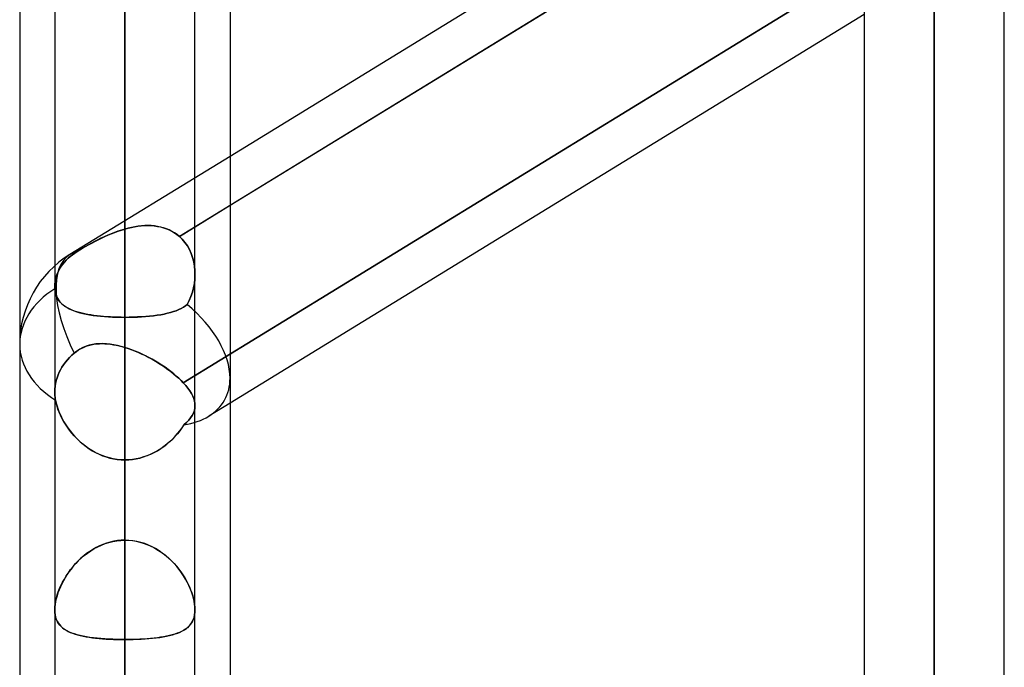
# Model space of a CAD drawing. Header units: millimetres. Extents: x -97 to 81, y -215 to 215.
# Tile 29 of 82: x -44 to -33, y -63 to -56. Entities that reach past the tile are written whole.
import ezdxf

# ---------------------------------------------------------------- set-up
doc = ezdxf.new("R2010")
doc.units = ezdxf.units.MM
doc.layers.add('MAIN-1', color=7, linetype='Continuous')
doc.layers.add('MAIN-2', color=7, linetype='Continuous')

msp = doc.modelspace()

# ---------------------------------------------------------------- linework, layer by layer
at = {"layer": 'MAIN-1'}
for p, q in [((-42.856, 0), (-42.856, -105.183)), ((-34.056, 0), (-34.056, -110.578)), ((-43.619, 0), (-43.619, -104.762)), ((-42.094, -104.652), (-42.094, 0)), ((-34.819, 0), (-34.819, -110.012)), ((-33.294, -110.045), (-33.294, 0)), ((-34.819, -53.528), (-41.713, -57.752)), ((-41.713, -58.284), (-34.819, -54.061)), ((-44, -54.941), (-44, -105.408)), ((-41.713, -55.311), (-41.713, -104.767)), ((-34.819, -56.211), (-41.713, -60.434))]:
    msp.add_line(p, q, dxfattribs=at)
at = {"layer": 'MAIN-2'}
for p, q in [((-42.856, 0), (-42.856, -104.011)), ((-42.856, 0), (-42.856, -95.596)), ((-42.856, 0), (-42.856, -96.675)), ((-42.856, 0), (-42.856, -87.18)), ((-42.856, 0), (-42.856, -88.259)), ((-42.856, 0), (-42.856, -78.763)), ((-42.856, 0), (-42.856, -79.842)), ((-42.856, 0), (-42.856, -70.344)), ((-42.856, 0), (-42.856, -71.424)), ((-42.856, 0), (-42.856, -61.924)), ((-42.856, 0), (-42.856, -63.004)), ((-34.056, 0), (-34.056, -109.539)), ((-42.856, -105.183), (-42.856, 0)), ((-42.856, -104.011), (-42.856, 0)), ((-42.856, -96.675), (-42.856, 0)), ((-42.856, -95.596), (-42.856, 0)), ((-42.856, -88.259), (-42.856, 0)), ((-42.856, -87.18), (-42.856, 0)), ((-42.856, -79.842), (-42.856, 0)), ((-42.856, -78.763), (-42.856, 0)), ((-42.856, -71.424), (-42.856, 0)), ((-42.856, -70.344), (-42.856, 0)), ((-42.856, -63.004), (-42.856, 0)), ((-42.856, -61.924), (-42.856, 0)), ((-34.056, -110.578), (-34.056, 0)), ((-34.056, -109.539), (-34.056, 0)), ((-34.615, -53.936), (-42.264, -58.622)), ((-34.056, -54.424), (-34.056, -72.743)), ((-42.856, -61.924), (-42.856, -54.581)), ((-42.856, -54.581), (-42.856, -61.924)), ((-42.856, -58.542), (-42.856, -55.062)), ((-42.856, -55.062), (-42.856, -58.542)), ((-34.557, -55.518), (-42.221, -60.213)), ((-42.221, -60.213), (-34.557, -55.518)), ((-34.056, -74.267), (-34.056, -55.582)), ((-42.856, -56.267), (-42.856, -59.502)), ((-42.856, -59.502), (-42.856, -56.267)), ((-42.856, -56.267), (-42.856, -63.602)), ((-42.856, -63.602), (-42.856, -56.267)), ((-41.713, -57.752), (-43.454, -58.819)), ((-42.264, -58.622), (-41.713, -58.284)), ((-42.894, -58.553), (-42.932, -58.566)), ((-42.931, -58.565), (-42.894, -58.553)), ((-42.894, -58.553), (-42.856, -58.542)), ((-42.856, -58.542), (-42.894, -58.553)), ((-42.82, -58.532), (-42.856, -58.542)), ((-42.856, -58.542), (-42.821, -58.532)), ((-42.821, -58.532), (-42.785, -58.524)), ((-42.784, -58.524), (-42.82, -58.532)), ((-42.785, -58.524), (-42.75, -58.517)), ((-42.747, -58.517), (-42.784, -58.524)), ((-42.75, -58.517), (-42.714, -58.511)), ((-42.711, -58.511), (-42.747, -58.517)), ((-42.714, -58.511), (-42.678, -58.507)), ((-42.675, -58.507), (-42.711, -58.511)), ((-42.678, -58.507), (-42.642, -58.505)), ((-42.64, -58.505), (-42.675, -58.507)), ((-42.642, -58.505), (-42.607, -58.504)), ((-42.604, -58.504), (-42.64, -58.505)), ((-42.607, -58.504), (-42.572, -58.505)), ((-42.569, -58.505), (-42.604, -58.504)), ((-42.572, -58.505), (-42.537, -58.508)), ((-42.535, -58.508), (-42.569, -58.505)), ((-42.537, -58.508), (-42.503, -58.513)), ((-42.501, -58.513), (-42.535, -58.508)), ((-42.503, -58.513), (-42.47, -58.519)), ((-42.468, -58.52), (-42.501, -58.513)), ((-42.47, -58.519), (-42.437, -58.528)), ((-42.436, -58.528), (-42.468, -58.52)), ((-42.437, -58.528), (-42.405, -58.539)), ((-42.404, -58.539), (-42.436, -58.528)), ((-42.405, -58.539), (-42.374, -58.552)), ((-42.374, -58.552), (-42.404, -58.539)), ((-42.344, -58.567), (-42.374, -58.552)), ((-42.374, -58.552), (-42.345, -58.566)), ((-43.151, -58.66), (-43.186, -58.678)), ((-43.183, -58.677), (-43.148, -58.659)), ((-43.116, -58.643), (-43.151, -58.66)), ((-43.148, -58.659), (-43.112, -58.641)), ((-43.08, -58.626), (-43.116, -58.643)), ((-43.112, -58.641), (-43.076, -58.624)), ((-43.043, -58.61), (-43.08, -58.626)), ((-43.076, -58.624), (-43.04, -58.608)), ((-43.006, -58.594), (-43.043, -58.61)), ((-43.04, -58.608), (-43.004, -58.593)), ((-42.969, -58.579), (-43.006, -58.594)), ((-43.004, -58.593), (-42.967, -58.578)), ((-42.932, -58.566), (-42.969, -58.579)), ((-42.967, -58.578), (-42.931, -58.565)), ((-42.345, -58.566), (-42.317, -58.583)), ((-42.316, -58.583), (-42.344, -58.567)), ((-42.317, -58.583), (-42.29, -58.602)), ((-42.289, -58.602), (-42.316, -58.583)), ((-42.29, -58.602), (-42.264, -58.622)), ((-42.264, -58.622), (-42.289, -58.602)), ((-42.264, -58.622), (-42.232, -58.653)), ((-42.232, -58.653), (-42.264, -58.622)), ((-42.232, -58.653), (-42.203, -58.688)), ((-42.203, -58.688), (-42.232, -58.653)), ((-43.376, -58.787), (-43.347, -58.769)), ((-43.347, -58.769), (-43.376, -58.787)), ((-43.347, -58.769), (-43.316, -58.751)), ((-43.316, -58.751), (-43.347, -58.769)), ((-43.316, -58.751), (-43.284, -58.732)), ((-43.285, -58.733), (-43.316, -58.751)), ((-43.253, -58.714), (-43.285, -58.733)), ((-43.284, -58.732), (-43.251, -58.714)), ((-43.219, -58.696), (-43.253, -58.714)), ((-43.251, -58.714), (-43.217, -58.695)), ((-43.186, -58.678), (-43.219, -58.696)), ((-43.217, -58.695), (-43.183, -58.677)), ((-42.203, -58.688), (-42.177, -58.725)), ((-42.177, -58.725), (-42.203, -58.688)), ((-42.177, -58.725), (-42.154, -58.765)), ((-42.154, -58.765), (-42.177, -58.725)), ((-42.154, -58.765), (-42.135, -58.807)), ((-42.135, -58.807), (-42.154, -58.765)), ((-43.514, -58.903), (-43.494, -58.881)), ((-43.494, -58.881), (-43.514, -58.903)), ((-43.494, -58.881), (-43.473, -58.86)), ((-43.473, -58.86), (-43.494, -58.881)), ((-43.473, -58.86), (-43.45, -58.84)), ((-43.45, -58.84), (-43.473, -58.86)), ((-43.45, -58.84), (-43.426, -58.822)), ((-43.426, -58.822), (-43.45, -58.84)), ((-43.426, -58.822), (-43.401, -58.804)), ((-43.401, -58.804), (-43.426, -58.822)), ((-43.401, -58.804), (-43.376, -58.787)), ((-43.376, -58.787), (-43.401, -58.804)), ((-42.135, -58.807), (-42.12, -58.851)), ((-42.12, -58.851), (-42.135, -58.807)), ((-42.12, -58.851), (-42.108, -58.897)), ((-42.108, -58.897), (-42.12, -58.851)), ((-43.586, -59.015), (-43.575, -58.991)), ((-43.575, -58.991), (-43.586, -59.015)), ((-43.575, -58.991), (-43.562, -58.969)), ((-43.562, -58.969), (-43.575, -58.991)), ((-43.562, -58.969), (-43.548, -58.947)), ((-43.548, -58.947), (-43.562, -58.969)), ((-43.548, -58.947), (-43.532, -58.925)), ((-43.532, -58.925), (-43.548, -58.947)), ((-43.532, -58.925), (-43.514, -58.903)), ((-43.514, -58.903), (-43.532, -58.925)), ((-42.108, -58.897), (-42.1, -58.944)), ((-42.1, -58.944), (-42.108, -58.897)), ((-42.1, -58.944), (-42.095, -58.991)), ((-42.095, -58.991), (-42.1, -58.944)), ((-42.095, -58.991), (-42.094, -59.04)), ((-42.094, -59.04), (-42.095, -58.991)), ((-43.615, -59.114), (-43.611, -59.089)), ((-43.611, -59.089), (-43.615, -59.114)), ((-43.611, -59.089), (-43.605, -59.064)), ((-43.605, -59.064), (-43.611, -59.089)), ((-43.605, -59.064), (-43.596, -59.039)), ((-43.596, -59.039), (-43.605, -59.064)), ((-43.596, -59.039), (-43.586, -59.015)), ((-43.586, -59.015), (-43.596, -59.039)), ((-42.096, -59.087), (-42.101, -59.135)), ((-42.101, -59.135), (-42.096, -59.087)), ((-42.094, -59.04), (-42.096, -59.087)), ((-42.096, -59.087), (-42.094, -59.04)), ((-43.619, -59.163), (-43.618, -59.139)), ((-43.618, -59.139), (-43.619, -59.163)), ((-43.619, -59.167), (-43.619, -59.163)), ((-43.619, -59.163), (-43.619, -59.167)), ((-43.619, -59.172), (-43.619, -59.167)), ((-43.619, -59.167), (-43.619, -59.172)), ((-43.618, -59.176), (-43.619, -59.172)), ((-43.619, -59.172), (-43.618, -59.176)), ((-43.618, -59.139), (-43.615, -59.114)), ((-43.615, -59.114), (-43.618, -59.139)), ((-43.618, -59.181), (-43.618, -59.176)), ((-43.618, -59.176), (-43.618, -59.181)), ((-43.618, -59.186), (-43.618, -59.181)), ((-43.618, -59.181), (-43.618, -59.186)), ((-43.618, -59.19), (-43.618, -59.186)), ((-43.618, -59.186), (-43.618, -59.19)), ((-43.615, -59.215), (-43.618, -59.19)), ((-43.618, -59.19), (-43.614, -59.218)), ((-42.11, -59.182), (-42.122, -59.229)), ((-42.122, -59.229), (-42.11, -59.182)), ((-42.101, -59.135), (-42.11, -59.182)), ((-42.11, -59.182), (-42.101, -59.135)), ((-43.61, -59.238), (-43.615, -59.215)), ((-43.614, -59.218), (-43.608, -59.245)), ((-43.603, -59.261), (-43.61, -59.238)), ((-43.608, -59.245), (-43.6, -59.269)), ((-43.595, -59.281), (-43.603, -59.261)), ((-43.6, -59.269), (-43.59, -59.292)), ((-43.585, -59.301), (-43.595, -59.281)), ((-43.59, -59.292), (-43.577, -59.313)), ((-43.574, -59.319), (-43.585, -59.301)), ((-42.138, -59.275), (-42.156, -59.319)), ((-42.156, -59.319), (-42.138, -59.275)), ((-42.122, -59.229), (-42.138, -59.275)), ((-42.138, -59.275), (-42.122, -59.229)), ((-43.577, -59.313), (-43.563, -59.332)), ((-43.56, -59.336), (-43.574, -59.319)), ((-43.563, -59.332), (-43.547, -59.35)), ((-43.546, -59.351), (-43.56, -59.336)), ((-43.547, -59.35), (-43.528, -59.367)), ((-43.53, -59.366), (-43.546, -59.351)), ((-43.512, -59.379), (-43.53, -59.366)), ((-43.528, -59.367), (-43.508, -59.382)), ((-43.494, -59.392), (-43.512, -59.379)), ((-43.508, -59.382), (-43.485, -59.396)), ((-43.473, -59.403), (-43.494, -59.392)), ((-43.485, -59.396), (-43.461, -59.409)), ((-43.451, -59.414), (-43.473, -59.403)), ((-43.461, -59.409), (-43.435, -59.421)), ((-43.428, -59.424), (-43.451, -59.414)), ((-42.271, -59.418), (-42.299, -59.43)), ((-42.299, -59.43), (-42.271, -59.418)), ((-42.244, -59.406), (-42.271, -59.418)), ((-42.271, -59.418), (-42.244, -59.406)), ((-42.22, -59.392), (-42.244, -59.406)), ((-42.244, -59.406), (-42.22, -59.392)), ((-42.198, -59.378), (-42.22, -59.392)), ((-42.22, -59.392), (-42.198, -59.378)), ((-42.178, -59.362), (-42.198, -59.378)), ((-42.198, -59.378), (-42.178, -59.362)), ((-42.156, -59.319), (-42.178, -59.362)), ((-42.178, -59.362), (-42.156, -59.319)), ((-43.435, -59.421), (-43.407, -59.432)), ((-43.403, -59.434), (-43.428, -59.424)), ((-43.407, -59.432), (-43.377, -59.442)), ((-43.377, -59.442), (-43.403, -59.434)), ((-43.35, -59.45), (-43.377, -59.442)), ((-43.377, -59.442), (-43.345, -59.452)), ((-43.321, -59.458), (-43.35, -59.45)), ((-43.345, -59.452), (-43.312, -59.46)), ((-43.291, -59.464), (-43.321, -59.458)), ((-43.312, -59.46), (-43.277, -59.467)), ((-43.259, -59.471), (-43.291, -59.464)), ((-43.277, -59.467), (-43.24, -59.474)), ((-43.227, -59.476), (-43.259, -59.471)), ((-43.24, -59.474), (-43.202, -59.48)), ((-43.193, -59.481), (-43.227, -59.476)), ((-43.202, -59.48), (-43.162, -59.485)), ((-43.159, -59.485), (-43.193, -59.481)), ((-43.162, -59.485), (-43.121, -59.489)), ((-43.123, -59.489), (-43.159, -59.485)), ((-43.087, -59.493), (-43.123, -59.489)), ((-43.121, -59.489), (-43.079, -59.493)), ((-43.049, -59.495), (-43.087, -59.493)), ((-43.079, -59.493), (-43.036, -59.496)), ((-43.012, -59.498), (-43.049, -59.495)), ((-43.036, -59.496), (-42.992, -59.499)), ((-42.973, -59.499), (-43.012, -59.498)), ((-42.992, -59.499), (-42.947, -59.5)), ((-42.935, -59.501), (-42.973, -59.499)), ((-42.947, -59.5), (-42.902, -59.501)), ((-42.896, -59.501), (-42.935, -59.501)), ((-42.902, -59.501), (-42.856, -59.502)), ((-42.856, -59.502), (-42.896, -59.501)), ((-42.81, -59.501), (-42.856, -59.502)), ((-42.856, -59.502), (-42.81, -59.501)), ((-42.856, -66.837), (-42.856, -59.502)), ((-42.856, -59.502), (-42.856, -66.837)), ((-42.764, -59.5), (-42.81, -59.501)), ((-42.81, -59.501), (-42.764, -59.5)), ((-42.718, -59.498), (-42.764, -59.5)), ((-42.764, -59.5), (-42.719, -59.499)), ((-42.719, -59.499), (-42.675, -59.496)), ((-42.673, -59.496), (-42.718, -59.498)), ((-42.675, -59.496), (-42.631, -59.493)), ((-42.63, -59.493), (-42.673, -59.496)), ((-42.631, -59.493), (-42.588, -59.489)), ((-42.587, -59.489), (-42.63, -59.493)), ((-42.588, -59.489), (-42.546, -59.485)), ((-42.545, -59.484), (-42.587, -59.489)), ((-42.546, -59.485), (-42.506, -59.479)), ((-42.505, -59.479), (-42.545, -59.484)), ((-42.506, -59.479), (-42.467, -59.473)), ((-42.467, -59.473), (-42.505, -59.479)), ((-42.43, -59.466), (-42.467, -59.473)), ((-42.467, -59.473), (-42.43, -59.466)), ((-42.394, -59.458), (-42.43, -59.466)), ((-42.43, -59.466), (-42.395, -59.458)), ((-42.395, -59.458), (-42.361, -59.45)), ((-42.361, -59.45), (-42.394, -59.458)), ((-42.329, -59.44), (-42.361, -59.45)), ((-42.361, -59.45), (-42.329, -59.44)), ((-42.299, -59.43), (-42.329, -59.44)), ((-42.329, -59.44), (-42.299, -59.43)), ((-43.346, -59.848), (-43.378, -59.868)), ((-43.359, -59.856), (-43.333, -59.841)), ((-43.313, -59.831), (-43.346, -59.848)), ((-43.333, -59.841), (-43.306, -59.828)), ((-43.279, -59.816), (-43.313, -59.831)), ((-43.306, -59.828), (-43.279, -59.816)), ((-43.244, -59.805), (-43.279, -59.816)), ((-43.279, -59.816), (-43.251, -59.807)), ((-43.251, -59.807), (-43.222, -59.8)), ((-43.208, -59.797), (-43.244, -59.805)), ((-43.222, -59.8), (-43.193, -59.794)), ((-43.171, -59.791), (-43.208, -59.797)), ((-43.193, -59.794), (-43.164, -59.79)), ((-43.134, -59.788), (-43.171, -59.791)), ((-43.164, -59.79), (-43.134, -59.788)), ((-43.095, -59.787), (-43.134, -59.788)), ((-43.134, -59.788), (-43.104, -59.787)), ((-43.104, -59.787), (-43.073, -59.788)), ((-43.057, -59.789), (-43.095, -59.787)), ((-43.073, -59.788), (-43.043, -59.79)), ((-43.017, -59.793), (-43.057, -59.789)), ((-43.043, -59.79), (-43.012, -59.794)), ((-42.977, -59.799), (-43.017, -59.793)), ((-43.012, -59.794), (-42.981, -59.799)), ((-42.981, -59.799), (-42.95, -59.804)), ((-42.937, -59.807), (-42.977, -59.799)), ((-42.95, -59.804), (-42.919, -59.811)), ((-42.897, -59.817), (-42.937, -59.807)), ((-42.919, -59.811), (-42.888, -59.819)), ((-42.856, -59.829), (-42.897, -59.817)), ((-42.888, -59.819), (-42.856, -59.829)), ((-42.856, -59.829), (-42.856, -80.368)), ((-42.856, -59.829), (-42.819, -59.84)), ((-42.819, -59.841), (-42.856, -59.829)), ((-42.819, -59.84), (-42.782, -59.854)), ((-42.781, -59.854), (-42.819, -59.841)), ((-43.458, -59.938), (-43.481, -59.963)), ((-43.481, -59.963), (-43.458, -59.938)), ((-43.433, -59.914), (-43.458, -59.938)), ((-43.458, -59.938), (-43.433, -59.914)), ((-43.408, -59.891), (-43.433, -59.914)), ((-43.433, -59.914), (-43.408, -59.891)), ((-43.378, -59.868), (-43.408, -59.891)), ((-43.408, -59.891), (-43.384, -59.873)), ((-43.384, -59.873), (-43.359, -59.856)), ((-42.782, -59.854), (-42.745, -59.868)), ((-42.743, -59.869), (-42.781, -59.854)), ((-42.745, -59.868), (-42.708, -59.884)), ((-42.705, -59.885), (-42.743, -59.869)), ((-42.708, -59.884), (-42.671, -59.901)), ((-42.668, -59.902), (-42.705, -59.885)), ((-42.671, -59.901), (-42.633, -59.918)), ((-42.631, -59.92), (-42.668, -59.902)), ((-42.633, -59.918), (-42.596, -59.937)), ((-42.594, -59.939), (-42.631, -59.92)), ((-42.596, -59.937), (-42.56, -59.957)), ((-42.558, -59.958), (-42.594, -59.939)), ((-43.541, -60.044), (-43.557, -60.072)), ((-43.557, -60.072), (-43.541, -60.044)), ((-43.523, -60.017), (-43.541, -60.044)), ((-43.541, -60.044), (-43.523, -60.017)), ((-43.503, -59.99), (-43.523, -60.017)), ((-43.523, -60.017), (-43.503, -59.99)), ((-43.481, -59.963), (-43.503, -59.99)), ((-43.503, -59.99), (-43.481, -59.963)), ((-42.56, -59.957), (-42.524, -59.978)), ((-42.522, -59.979), (-42.558, -59.958)), ((-42.524, -59.978), (-42.489, -59.999)), ((-42.487, -60), (-42.522, -59.979)), ((-42.489, -59.999), (-42.454, -60.021)), ((-42.453, -60.022), (-42.487, -60)), ((-42.454, -60.021), (-42.42, -60.044)), ((-42.419, -60.045), (-42.453, -60.022)), ((-42.42, -60.044), (-42.388, -60.068)), ((-42.387, -60.068), (-42.419, -60.045)), ((-43.594, -60.158), (-43.603, -60.189)), ((-43.603, -60.189), (-43.594, -60.158)), ((-43.583, -60.128), (-43.594, -60.158)), ((-43.594, -60.158), (-43.583, -60.128)), ((-43.571, -60.099), (-43.583, -60.128)), ((-43.583, -60.128), (-43.571, -60.099)), ((-43.557, -60.072), (-43.571, -60.099)), ((-43.571, -60.099), (-43.557, -60.072)), ((-42.388, -60.068), (-42.356, -60.091)), ((-42.355, -60.092), (-42.387, -60.068)), ((-42.356, -60.091), (-42.326, -60.116)), ((-42.325, -60.116), (-42.355, -60.092)), ((-42.326, -60.116), (-42.297, -60.14)), ((-42.297, -60.14), (-42.325, -60.116)), ((-42.297, -60.14), (-42.27, -60.164)), ((-42.27, -60.164), (-42.297, -60.14)), ((-42.27, -60.164), (-42.244, -60.189)), ((-42.244, -60.189), (-42.27, -60.164)), ((-43.615, -60.251), (-43.618, -60.282)), ((-43.618, -60.282), (-43.615, -60.251)), ((-43.61, -60.22), (-43.615, -60.251)), ((-43.615, -60.251), (-43.61, -60.22)), ((-43.603, -60.189), (-43.61, -60.22)), ((-43.61, -60.22), (-43.603, -60.189)), ((-42.244, -60.189), (-42.221, -60.213)), ((-42.221, -60.213), (-42.244, -60.189)), ((-42.194, -60.243), (-42.221, -60.213)), ((-42.221, -60.213), (-42.194, -60.243)), ((-42.17, -60.272), (-42.194, -60.243)), ((-42.194, -60.243), (-42.17, -60.272)), ((-42.15, -60.301), (-42.17, -60.272)), ((-42.17, -60.272), (-42.15, -60.301)), ((-43.618, -60.282), (-43.619, -60.312)), ((-43.619, -60.312), (-43.618, -60.282)), ((-43.619, -60.312), (-43.619, -60.326)), ((-43.619, -60.326), (-43.619, -60.312)), ((-43.619, -60.326), (-43.618, -60.341)), ((-43.618, -60.341), (-43.619, -60.326)), ((-43.618, -60.341), (-43.617, -60.356)), ((-43.617, -60.356), (-43.618, -60.341)), ((-43.617, -60.356), (-43.615, -60.371)), ((-43.615, -60.371), (-43.617, -60.356)), ((-43.615, -60.371), (-43.613, -60.387)), ((-43.613, -60.387), (-43.615, -60.371)), ((-42.133, -60.33), (-42.15, -60.301)), ((-42.15, -60.301), (-42.133, -60.33)), ((-42.119, -60.357), (-42.133, -60.33)), ((-42.133, -60.33), (-42.119, -60.358)), ((-42.108, -60.385), (-42.119, -60.357)), ((-42.119, -60.358), (-42.108, -60.385)), ((-43.613, -60.387), (-43.61, -60.402)), ((-43.61, -60.402), (-43.613, -60.387)), ((-43.603, -60.434), (-43.61, -60.402)), ((-43.61, -60.402), (-43.603, -60.435)), ((-43.594, -60.466), (-43.603, -60.434)), ((-43.603, -60.435), (-43.594, -60.468)), ((-43.584, -60.499), (-43.594, -60.466)), ((-43.594, -60.468), (-43.583, -60.502)), ((-42.1, -60.411), (-42.108, -60.385)), ((-42.108, -60.385), (-42.1, -60.411)), ((-42.101, -60.516), (-42.096, -60.489)), ((-42.096, -60.489), (-42.101, -60.516)), ((-42.095, -60.437), (-42.1, -60.411)), ((-42.1, -60.411), (-42.095, -60.437)), ((-42.096, -60.489), (-42.094, -60.462)), ((-42.094, -60.462), (-42.096, -60.489)), ((-42.094, -60.462), (-42.095, -60.437)), ((-42.095, -60.437), (-42.094, -60.462)), ((-41.713, -60.434), (-41.944, -60.576)), ((-43.571, -60.532), (-43.584, -60.499)), ((-43.583, -60.502), (-43.569, -60.536)), ((-43.556, -60.565), (-43.571, -60.532)), ((-43.569, -60.536), (-43.554, -60.57)), ((-43.54, -60.598), (-43.556, -60.565)), ((-43.554, -60.57), (-43.537, -60.604)), ((-42.162, -60.619), (-42.141, -60.594)), ((-42.141, -60.594), (-42.162, -60.619)), ((-42.141, -60.594), (-42.124, -60.568)), ((-42.124, -60.568), (-42.141, -60.594)), ((-42.124, -60.568), (-42.111, -60.542)), ((-42.111, -60.542), (-42.124, -60.568)), ((-42.111, -60.542), (-42.101, -60.516)), ((-42.101, -60.516), (-42.111, -60.542)), ((-43.522, -60.631), (-43.54, -60.598)), ((-43.537, -60.604), (-43.519, -60.638)), ((-43.503, -60.664), (-43.522, -60.631)), ((-43.519, -60.638), (-43.498, -60.671)), ((-43.481, -60.696), (-43.503, -60.664)), ((-43.498, -60.671), (-43.476, -60.704)), ((-43.458, -60.728), (-43.481, -60.696)), ((-43.476, -60.704), (-43.452, -60.736)), ((-42.236, -60.703), (-42.26, -60.736)), ((-42.259, -60.734), (-42.235, -60.702)), ((-42.214, -60.67), (-42.236, -60.703)), ((-42.235, -60.702), (-42.214, -60.67)), ((-42.214, -60.67), (-42.186, -60.645)), ((-42.186, -60.645), (-42.214, -60.67)), ((-42.186, -60.645), (-42.162, -60.619)), ((-42.162, -60.619), (-42.186, -60.645)), ((-43.433, -60.76), (-43.458, -60.728)), ((-43.452, -60.736), (-43.427, -60.767)), ((-43.407, -60.791), (-43.433, -60.76)), ((-43.427, -60.767), (-43.4, -60.798)), ((-43.379, -60.82), (-43.407, -60.791)), ((-43.4, -60.798), (-43.372, -60.827)), ((-42.312, -60.797), (-42.34, -60.826)), ((-42.338, -60.825), (-42.31, -60.795)), ((-42.285, -60.767), (-42.312, -60.797)), ((-42.31, -60.795), (-42.284, -60.765)), ((-42.26, -60.736), (-42.285, -60.767)), ((-42.284, -60.765), (-42.259, -60.734)), ((-43.349, -60.849), (-43.379, -60.82)), ((-43.372, -60.827), (-43.343, -60.855)), ((-43.317, -60.876), (-43.349, -60.849)), ((-43.343, -60.855), (-43.311, -60.881)), ((-43.285, -60.902), (-43.317, -60.876)), ((-43.311, -60.881), (-43.279, -60.907)), ((-43.251, -60.927), (-43.285, -60.902)), ((-43.279, -60.907), (-43.245, -60.93)), ((-42.433, -60.906), (-42.467, -60.93)), ((-42.465, -60.929), (-42.432, -60.905)), ((-42.401, -60.881), (-42.433, -60.906)), ((-42.432, -60.905), (-42.399, -60.88)), ((-42.37, -60.854), (-42.401, -60.881)), ((-42.399, -60.88), (-42.368, -60.853)), ((-42.34, -60.826), (-42.37, -60.854)), ((-42.368, -60.853), (-42.338, -60.825)), ((-43.215, -60.949), (-43.251, -60.927)), ((-43.245, -60.93), (-43.211, -60.952)), ((-43.179, -60.97), (-43.215, -60.949)), ((-43.211, -60.952), (-43.175, -60.972)), ((-43.141, -60.988), (-43.179, -60.97)), ((-43.175, -60.972), (-43.137, -60.99)), ((-43.102, -61.005), (-43.141, -60.988)), ((-43.137, -60.99), (-43.099, -61.006)), ((-43.063, -61.019), (-43.102, -61.005)), ((-43.099, -61.006), (-43.06, -61.019)), ((-43.022, -61.03), (-43.063, -61.019)), ((-43.06, -61.019), (-43.02, -61.031)), ((-42.692, -61.031), (-42.652, -61.019)), ((-42.652, -61.019), (-42.692, -61.031)), ((-42.652, -61.019), (-42.613, -61.005)), ((-42.613, -61.006), (-42.652, -61.019)), ((-42.613, -61.005), (-42.574, -60.989)), ((-42.575, -60.99), (-42.613, -61.006)), ((-42.538, -60.972), (-42.575, -60.99)), ((-42.574, -60.989), (-42.537, -60.971)), ((-42.502, -60.952), (-42.538, -60.972)), ((-42.537, -60.971), (-42.501, -60.951)), ((-42.467, -60.93), (-42.502, -60.952)), ((-42.501, -60.951), (-42.465, -60.929)), ((-42.982, -61.039), (-43.022, -61.03)), ((-43.02, -61.031), (-42.98, -61.04)), ((-42.94, -61.046), (-42.982, -61.039)), ((-42.98, -61.04), (-42.939, -61.046)), ((-42.898, -61.05), (-42.94, -61.046)), ((-42.939, -61.046), (-42.898, -61.05)), ((-42.856, -61.051), (-42.898, -61.05)), ((-42.898, -61.05), (-42.856, -61.051)), ((-42.856, -61.051), (-42.815, -61.05)), ((-42.815, -61.05), (-42.856, -61.051)), ((-42.856, -81.892), (-42.856, -61.051)), ((-42.856, -61.051), (-42.856, -68.394)), ((-42.856, -68.394), (-42.856, -61.051)), ((-42.815, -61.05), (-42.773, -61.046)), ((-42.774, -61.046), (-42.815, -61.05)), ((-42.733, -61.04), (-42.774, -61.046)), ((-42.773, -61.046), (-42.732, -61.04)), ((-42.692, -61.031), (-42.733, -61.04)), ((-42.732, -61.04), (-42.692, -61.031)), ((-43.133, -61.986), (-43.169, -62.004)), ((-43.152, -61.995), (-43.112, -61.977)), ((-43.095, -61.97), (-43.133, -61.986)), ((-43.112, -61.977), (-43.071, -61.961)), ((-43.056, -61.956), (-43.095, -61.97)), ((-43.071, -61.961), (-43.03, -61.948)), ((-43.017, -61.945), (-43.056, -61.956)), ((-43.03, -61.948), (-42.987, -61.938)), ((-42.978, -61.936), (-43.017, -61.945)), ((-42.987, -61.938), (-42.944, -61.93)), ((-42.938, -61.929), (-42.978, -61.936)), ((-42.944, -61.93), (-42.9, -61.926)), ((-42.897, -61.925), (-42.938, -61.929)), ((-42.9, -61.926), (-42.856, -61.924)), ((-42.856, -61.924), (-42.897, -61.925)), ((-42.856, -61.924), (-42.815, -61.925)), ((-42.812, -61.926), (-42.856, -61.924)), ((-42.815, -61.925), (-42.775, -61.929)), ((-42.768, -61.93), (-42.812, -61.926)), ((-42.775, -61.929), (-42.735, -61.936)), ((-42.725, -61.938), (-42.768, -61.93)), ((-42.735, -61.936), (-42.695, -61.945)), ((-42.683, -61.948), (-42.725, -61.938)), ((-42.695, -61.945), (-42.656, -61.956)), ((-42.641, -61.961), (-42.683, -61.948)), ((-42.656, -61.956), (-42.617, -61.97)), ((-42.6, -61.977), (-42.641, -61.961)), ((-42.617, -61.97), (-42.58, -61.986)), ((-42.56, -61.995), (-42.6, -61.977)), ((-42.58, -61.986), (-42.543, -62.004)), ((-43.304, -62.095), (-43.335, -62.121)), ((-43.331, -62.118), (-43.298, -62.09)), ((-43.272, -62.07), (-43.304, -62.095)), ((-43.298, -62.09), (-43.264, -62.064)), ((-43.239, -62.046), (-43.272, -62.07)), ((-43.264, -62.064), (-43.228, -62.039)), ((-43.205, -62.024), (-43.239, -62.046)), ((-43.228, -62.039), (-43.191, -62.016)), ((-43.169, -62.004), (-43.205, -62.024)), ((-43.191, -62.016), (-43.152, -61.995)), ((-42.522, -62.016), (-42.56, -61.995)), ((-42.543, -62.004), (-42.508, -62.024)), ((-42.484, -62.039), (-42.522, -62.016)), ((-42.508, -62.024), (-42.474, -62.046)), ((-42.449, -62.064), (-42.484, -62.039)), ((-42.474, -62.046), (-42.44, -62.07)), ((-42.414, -62.09), (-42.449, -62.064)), ((-42.44, -62.07), (-42.408, -62.095)), ((-42.381, -62.118), (-42.414, -62.09)), ((-42.408, -62.095), (-42.378, -62.121)), ((-43.42, -62.211), (-43.392, -62.179)), ((-43.391, -62.178), (-43.418, -62.208)), ((-43.392, -62.179), (-43.363, -62.148)), ((-43.364, -62.149), (-43.391, -62.178)), ((-43.335, -62.121), (-43.364, -62.149)), ((-43.363, -62.148), (-43.331, -62.118)), ((-42.35, -62.148), (-42.381, -62.118)), ((-42.378, -62.121), (-42.349, -62.149)), ((-42.32, -62.179), (-42.35, -62.148)), ((-42.349, -62.149), (-42.321, -62.178)), ((-42.321, -62.178), (-42.295, -62.208)), ((-42.292, -62.211), (-42.32, -62.179)), ((-43.487, -62.301), (-43.507, -62.333)), ((-43.494, -62.312), (-43.471, -62.278)), ((-43.465, -62.269), (-43.487, -62.301)), ((-43.471, -62.278), (-43.447, -62.244)), ((-43.442, -62.238), (-43.465, -62.269)), ((-43.447, -62.244), (-43.42, -62.211)), ((-43.418, -62.208), (-43.442, -62.238)), ((-42.295, -62.208), (-42.27, -62.238)), ((-42.266, -62.244), (-42.292, -62.211)), ((-42.27, -62.238), (-42.247, -62.269)), ((-42.242, -62.278), (-42.266, -62.244)), ((-42.247, -62.269), (-42.226, -62.301)), ((-42.219, -62.312), (-42.242, -62.278)), ((-42.226, -62.301), (-42.206, -62.333)), ((-43.566, -62.45), (-43.551, -62.415)), ((-43.542, -62.398), (-43.558, -62.43)), ((-43.551, -62.415), (-43.534, -62.381)), ((-43.525, -62.365), (-43.542, -62.398)), ((-43.534, -62.381), (-43.514, -62.346)), ((-43.507, -62.333), (-43.525, -62.365)), ((-43.514, -62.346), (-43.494, -62.312)), ((-42.198, -62.346), (-42.219, -62.312)), ((-42.206, -62.333), (-42.187, -62.365)), ((-42.179, -62.381), (-42.198, -62.346)), ((-42.187, -62.365), (-42.17, -62.398)), ((-42.162, -62.415), (-42.179, -62.381)), ((-42.17, -62.398), (-42.155, -62.43)), ((-42.146, -62.45), (-42.162, -62.415)), ((-43.601, -62.553), (-43.591, -62.519)), ((-43.584, -62.496), (-43.594, -62.528)), ((-43.591, -62.519), (-43.58, -62.484)), ((-43.571, -62.463), (-43.584, -62.496)), ((-43.58, -62.484), (-43.566, -62.45)), ((-43.558, -62.43), (-43.571, -62.463)), ((-42.155, -62.43), (-42.141, -62.463)), ((-42.133, -62.484), (-42.146, -62.45)), ((-42.141, -62.463), (-42.129, -62.496)), ((-42.121, -62.519), (-42.133, -62.484)), ((-42.129, -62.496), (-42.118, -62.528)), ((-42.111, -62.553), (-42.121, -62.519)), ((-43.618, -62.65), (-43.614, -62.619)), ((-43.615, -62.622), (-43.618, -62.652)), ((-43.61, -62.592), (-43.615, -62.622)), ((-43.614, -62.619), (-43.609, -62.586)), ((-43.603, -62.56), (-43.61, -62.592)), ((-43.609, -62.586), (-43.601, -62.553)), ((-43.594, -62.528), (-43.603, -62.56)), ((-42.118, -62.528), (-42.11, -62.56)), ((-42.104, -62.586), (-42.111, -62.553)), ((-42.11, -62.56), (-42.103, -62.592)), ((-42.098, -62.619), (-42.104, -62.586)), ((-42.103, -62.592), (-42.098, -62.622)), ((-42.095, -62.65), (-42.098, -62.619)), ((-42.098, -62.622), (-42.095, -62.652)), ((-43.619, -62.68), (-43.618, -62.65)), ((-43.618, -62.652), (-43.619, -62.68)), ((-43.619, -62.68), (-43.618, -62.707)), ((-43.618, -62.709), (-43.619, -62.68)), ((-43.618, -62.707), (-43.614, -62.734)), ((-43.614, -62.737), (-43.618, -62.709)), ((-43.614, -62.734), (-43.609, -62.759)), ((-43.608, -62.763), (-43.614, -62.737)), ((-42.104, -62.763), (-42.098, -62.737)), ((-42.098, -62.734), (-42.103, -62.759)), ((-42.095, -62.707), (-42.098, -62.734)), ((-42.098, -62.737), (-42.095, -62.709)), ((-42.094, -62.68), (-42.095, -62.65)), ((-42.095, -62.652), (-42.094, -62.68)), ((-42.094, -62.68), (-42.095, -62.707)), ((-42.095, -62.709), (-42.094, -62.68)), ((-43.609, -62.759), (-43.602, -62.782)), ((-43.6, -62.787), (-43.608, -62.763)), ((-43.602, -62.782), (-43.592, -62.804)), ((-43.589, -62.81), (-43.6, -62.787)), ((-43.592, -62.804), (-43.581, -62.824)), ((-43.577, -62.83), (-43.589, -62.81)), ((-43.581, -62.824), (-43.567, -62.842)), ((-43.562, -62.849), (-43.577, -62.83)), ((-43.567, -62.842), (-43.552, -62.86)), ((-42.145, -62.842), (-42.16, -62.86)), ((-42.151, -62.849), (-42.136, -62.83)), ((-42.132, -62.824), (-42.145, -62.842)), ((-42.136, -62.83), (-42.123, -62.81)), ((-42.12, -62.804), (-42.132, -62.824)), ((-42.123, -62.81), (-42.113, -62.787)), ((-42.111, -62.782), (-42.12, -62.804)), ((-42.113, -62.787), (-42.104, -62.763)), ((-42.103, -62.759), (-42.111, -62.782)), ((-43.545, -62.866), (-43.562, -62.849)), ((-43.552, -62.86), (-43.535, -62.875)), ((-43.527, -62.882), (-43.545, -62.866)), ((-43.535, -62.875), (-43.516, -62.89)), ((-43.506, -62.897), (-43.527, -62.882)), ((-43.516, -62.89), (-43.496, -62.903)), ((-43.483, -62.91), (-43.506, -62.897)), ((-43.496, -62.903), (-43.474, -62.915)), ((-43.459, -62.922), (-43.483, -62.91)), ((-43.474, -62.915), (-43.45, -62.926)), ((-43.432, -62.933), (-43.459, -62.922)), ((-43.45, -62.926), (-43.425, -62.936)), ((-43.404, -62.943), (-43.432, -62.933)), ((-43.425, -62.936), (-43.398, -62.945)), ((-43.374, -62.952), (-43.404, -62.943)), ((-43.398, -62.945), (-43.37, -62.953)), ((-43.342, -62.96), (-43.374, -62.952)), ((-42.371, -62.96), (-42.339, -62.952)), ((-42.314, -62.945), (-42.342, -62.953)), ((-42.339, -62.952), (-42.309, -62.943)), ((-42.287, -62.936), (-42.314, -62.945)), ((-42.309, -62.943), (-42.28, -62.933)), ((-42.262, -62.926), (-42.287, -62.936)), ((-42.28, -62.933), (-42.254, -62.922)), ((-42.239, -62.915), (-42.262, -62.926)), ((-42.254, -62.922), (-42.229, -62.91)), ((-42.216, -62.903), (-42.239, -62.915)), ((-42.229, -62.91), (-42.207, -62.897)), ((-42.196, -62.89), (-42.216, -62.903)), ((-42.207, -62.897), (-42.186, -62.882)), ((-42.177, -62.875), (-42.196, -62.89)), ((-42.186, -62.882), (-42.167, -62.866)), ((-42.16, -62.86), (-42.177, -62.875)), ((-42.167, -62.866), (-42.151, -62.849)), ((-43.37, -62.953), (-43.341, -62.961)), ((-43.308, -62.968), (-43.342, -62.96)), ((-43.341, -62.961), (-43.31, -62.967)), ((-43.31, -62.967), (-43.278, -62.974)), ((-43.273, -62.974), (-43.308, -62.968)), ((-43.278, -62.974), (-43.244, -62.979)), ((-43.236, -62.98), (-43.273, -62.974)), ((-43.244, -62.979), (-43.21, -62.984)), ((-43.197, -62.985), (-43.236, -62.98)), ((-43.21, -62.984), (-43.174, -62.988)), ((-43.158, -62.99), (-43.197, -62.985)), ((-43.174, -62.988), (-43.137, -62.992)), ((-43.117, -62.994), (-43.158, -62.99)), ((-43.137, -62.992), (-43.099, -62.995)), ((-43.075, -62.997), (-43.117, -62.994)), ((-43.099, -62.995), (-43.06, -62.998)), ((-43.033, -62.999), (-43.075, -62.997)), ((-43.06, -62.998), (-43.02, -63)), ((-42.989, -63.001), (-43.033, -62.999)), ((-43.02, -63), (-42.98, -63.002)), ((-42.945, -63.003), (-42.989, -63.001)), ((-42.98, -63.002), (-42.939, -63.003)), ((-42.901, -63.004), (-42.945, -63.003)), ((-42.939, -63.003), (-42.898, -63.004)), ((-42.856, -63.004), (-42.901, -63.004)), ((-42.898, -63.004), (-42.856, -63.004)), ((-42.815, -63.004), (-42.856, -63.004)), ((-42.856, -70.344), (-42.856, -63.004)), ((-42.856, -63.004), (-42.856, -70.344)), ((-42.856, -63.004), (-42.812, -63.004)), ((-42.774, -63.003), (-42.815, -63.004)), ((-42.812, -63.004), (-42.767, -63.003)), ((-42.733, -63.002), (-42.774, -63.003)), ((-42.767, -63.003), (-42.723, -63.001)), ((-42.693, -63), (-42.733, -63.002)), ((-42.723, -63.001), (-42.68, -62.999)), ((-42.653, -62.998), (-42.693, -63)), ((-42.68, -62.999), (-42.637, -62.997)), ((-42.614, -62.995), (-42.653, -62.998)), ((-42.637, -62.997), (-42.595, -62.994)), ((-42.576, -62.992), (-42.614, -62.995)), ((-42.595, -62.994), (-42.555, -62.99)), ((-42.539, -62.988), (-42.576, -62.992)), ((-42.555, -62.99), (-42.515, -62.985)), ((-42.503, -62.984), (-42.539, -62.988)), ((-42.515, -62.985), (-42.477, -62.98)), ((-42.468, -62.979), (-42.503, -62.984)), ((-42.477, -62.98), (-42.44, -62.974)), ((-42.435, -62.974), (-42.468, -62.979)), ((-42.44, -62.974), (-42.405, -62.968)), ((-42.402, -62.967), (-42.435, -62.974)), ((-42.405, -62.968), (-42.371, -62.96)), ((-42.372, -62.961), (-42.402, -62.967)), ((-42.342, -62.953), (-42.372, -62.961))]:
    msp.add_line(p, q, dxfattribs=at)
msp.add_arc((-42.856, -59.794), 1.144, 121.4946, 180, dxfattribs=at)
for major_axis, ratio, start_param, end_param in [((0.598, -0.975), 0.463048, -3.141589, -1.751106), ((0.598, -0.975), 0.463048, -3.141593, -1.751106), ((0.598, -0.975), 0.463048, 3.138161, 3.141596), ((0.598, -0.975), 0.463048, 3.138161, 3.141593), ((0.598, -0.975), 0.463048, 2.985176, 3.138161), ((0.598, -0.975), 0.463048, 2.985176, 3.138161), ((1.144, 0), 0.707107, 2.299234, 3.141593), ((1.144, 0), 0.707107, 2.299234, 3.141593), ((1.084, -0.607), 0.598803, 0.323766, 1.259613), ((1.084, -0.607), 0.598803, 0.323766, 1.259613), ((1.144, 0), 0.707107, 3.141593, 3.992566), ((1.144, 0), 0.707107, -3.141593, -2.290619), ((1.084, -0.607), 0.598803, -0.323787, 0.323766), ((1.084, -0.607), 0.598803, -0.323787, 0.323766), ((1.084, -0.607), 0.598803, -0.650924, -0.323787), ((1.084, -0.607), 0.598803, -0.650924, -0.323787)]:
    msp.add_ellipse((-42.856, -59.794), major_axis=major_axis, ratio=ratio, start_param=start_param, end_param=end_param, dxfattribs=at)

doc.saveas('drawing.dxf')
